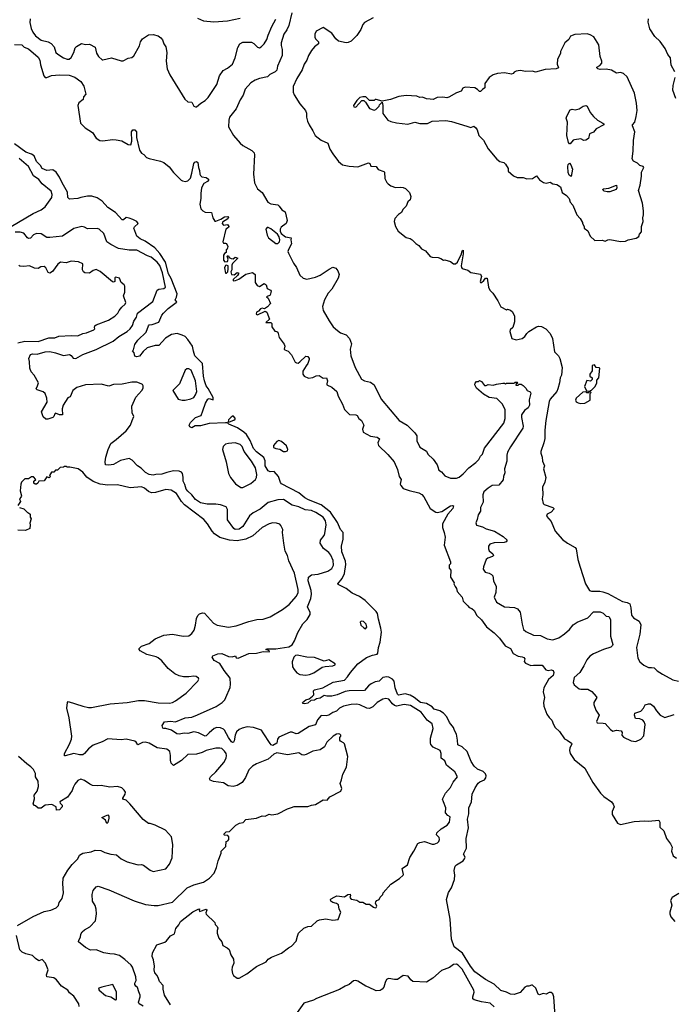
# Model space of a CAD drawing. Extents: x 1966327 to 2147849, y 395140 to 552178.
# Tile 74 of 256: x 1993463 to 2000232, y 451509 to 461705. Entities that reach past the tile are written whole.
import ezdxf

# ---------------------------------------------------------------- set-up
doc = ezdxf.new("R2010")
doc.units = 0

msp = doc.modelspace()

# ---------------------------------------------------------------- linework, layer by layer
at = {"layer": '0CON20XD'}
for points in [[(1996280, 461775), (1996250, 461645), (1996230, 461600), (1996199, 461555), (1996169, 461465), (1996169, 461439), (1996180, 461395), (1996180, 461335), (1996132, 461225), (1996125, 461181), (1996109, 461165), (1996054, 461136), (1996028, 461112), (1995945, 461097), (1995900, 461080), (1995855, 461051), (1995797, 460985), (1995776, 460925), (1995746, 460875), (1995705, 460782), (1995637, 460695), (1995629, 460665), (1995626, 460595), (1995678, 460505), (1995745, 460425), (1995772, 460402), (1995865, 460350), (1995892, 460325), (1995896, 460305), (1995883, 460105), (1995895, 460017), (1995924, 459955), (1995973, 459915), (1996034, 459814), (1996065, 459800), (1996135, 459787), (1996150, 459775), (1996178, 459735), (1996212, 459715), (1996233, 459625), (1996222, 459595), (1996172, 459555), (1996160, 459535), (1996160, 459515), (1996172, 459492), (1996216, 459455), (1996273, 459445), (1996271, 459425), (1996279, 459385), (1996245, 459327), (1996241, 459305), (1996246, 459286), (1996298, 459185), (1996329, 459139), (1996365, 459060), (1996400, 459030), (1996435, 459019), (1996525, 459039), (1996575, 459059), (1996667, 459123), (1996705, 459142), (1996735, 459132), (1996758, 459105), (1996770, 459065), (1996762, 459028), (1996696, 458915), (1996658, 458872), (1996618, 458805), (1996599, 458735), (1996605, 458692), (1996666, 458585), (1996709, 458525), (1996755, 458485), (1996785, 458463), (1996845, 458441), (1996879, 458405), (1996898, 458348), (1996886, 458295), (1996892, 458225), (1996936, 458105), (1997003, 457983), (1997034, 457964), (1997095, 457953), (1997134, 457924), (1997206, 457776), (1997394, 457555), (1997477, 457505), (1997555, 457426), (1997576, 457395), (1997576, 457345), (1997605, 457280), (1997676, 457236), (1997688, 457205), (1997744, 457154), (1997786, 457095), (1997794, 457074), (1997805, 457041), (1997832, 457022), (1997865, 456981), (1997925, 456958), (1997985, 456956), (1998015, 456969), (1998055, 457001), (1998114, 457066), (1998185, 457119), (1998218, 457152), (1998235, 457185), (1998254, 457206), (1998275, 457268), (1998475, 457528), (1998490, 457575), (1998491, 457665), (1998464, 457725), (1998405, 457782), (1998325, 457794), (1998265, 457827), (1998195, 457890), (1998177, 457925), (1998178, 457942), (1998192, 457958), (1998215, 457960), (1998225, 457968), (1998245, 457957), (1998275, 457918), (1998295, 457918), (1998315, 457929), (1998365, 457922), (1998399, 457931)], [(1993572, 461715), (1993566, 461676), (1993583, 461615), (1993600, 461575), (1993625, 461538), (1993685, 461494), (1993757, 461477), (1993790, 461460), (1993818, 461425), (1993838, 461365), (1993857, 461347), (1993915, 461309), (1993955, 461295), (1993975, 461295), (1993996, 461315), (1994024, 461365), (1994038, 461412), (1994052, 461428), (1994102, 461458), (1994145, 461448), (1994185, 461451), (1994245, 461420), (1994259, 461359), (1994280, 461325), (1994315, 461291), (1994325, 461289), (1994415, 461309), (1994515, 461279), (1994535, 461280), (1994585, 461307), (1994625, 461315), (1994645, 461331), (1994704, 461435), (1994713, 461477), (1994735, 461507), (1994795, 461548), (1994845, 461552), (1994895, 461538), (1994925, 461516), (1994943, 461495), (1994957, 461455), (1994977, 461425), (1994988, 461365), (1994980, 461275), (1994989, 461195), (1995018, 461135), (1995172, 460882), (1995205, 460856), (1995245, 460850), (1995265, 460809), (1995282, 460802), (1995295, 460804), (1995339, 460841), (1995385, 460870), (1995415, 460901), (1995504, 461035), (1995532, 461125), (1995571, 461179), (1995615, 461203), (1995665, 461245), (1995695, 461310), (1995722, 461418), (1995743, 461455), (1995775, 461474), (1995862, 461472), (1995887, 461457), (1995925, 461420), (1995946, 461414), (1995965, 461424), (1995995, 461455), (1996021, 461499), (1996036, 461544), (1996075, 461636), (1996115, 461709)], [(1995305, 461720), (1995365, 461694), (1995474, 461684), (1995615, 461695), (1995745, 461721)], [(1997122, 461725), (1997035, 461676), (1997015, 461655), (1996996, 461605), (1996955, 461542), (1996895, 461482), (1996865, 461470), (1996845, 461467), (1996765, 461484), (1996737, 461507), (1996695, 461564), (1996605, 461623), (1996532, 461585), (1996518, 461555), (1996519, 461525), (1996526, 461506), (1996557, 461475), (1996558, 461455), (1996515, 461423), (1996484, 461386), (1996454, 461336), (1996435, 461287), (1996409, 461245)], [(2000249, 461165), (2000210, 461235), (2000201, 461311), (2000175, 461344), (2000146, 461406), (2000095, 461478), (2000040, 461530), (1999989, 461609), (1999972, 461678), (1999976, 461714)], [(1999685, 459407), (1999735, 459413), (1999763, 459427), (1999847, 459443), (1999875, 459460), (1999880, 459485), (1999902, 459508), (1999902, 459565), (1999920, 459615), (1999917, 459655), (1999924, 459685), (1999924, 459725), (1999914, 459805), (1999872, 459935), (1999888, 459992), (1999901, 460085), (1999901, 460125), (1999927, 460175), (1999920, 460185), (1999885, 460196), (1999860, 460220), (1999821, 460241), (1999807, 460265), (1999816, 460345), (1999819, 460455), (1999832, 460545), (1999809, 460605), (1999810, 460615), (1999833, 460645), (1999846, 460704), (1999856, 460765), (1999851, 460841), (1999829, 460945), (1999753, 461113), (1999717, 461147), (1999685, 461158), (1999645, 461152), (1999593, 461183), (1999535, 461194), (1999475, 461190), (1999450, 461195), (1999440, 461205), (1999440, 461215), (1999469, 461231), (1999490, 461255), (1999490, 461275), (1999473, 461325), (1999462, 461445), (1999409, 461529), (1999370, 461550), (1999338, 461558), (1999213, 461553), (1999168, 461535), (1999149, 461501), (1999108, 461465), (1999063, 461377), (1999062, 461355), (1999032, 461295), (1999028, 461245), (1999042, 461208), (1999020, 461195), (1998905, 461188), (1998805, 461163), (1998775, 461173), (1998705, 461169), (1998645, 461180), (1998605, 461173), (1998585, 461162), (1998573, 461147), (1998555, 461141), (1998485, 461154), (1998412, 461148), (1998365, 461134), (1998323, 461105), (1998280, 461045), (1998281, 460999), (1998255, 460982), (1998235, 460960), (1998225, 460960), (1998203, 460983), (1998175, 460998), (1998075, 461007), (1998052, 460995), (1998036, 460964), (1997985, 460947), (1997907, 460903), (1997885, 460897), (1997845, 460903), (1997785, 460898), (1997745, 460880), (1997715, 460883), (1997674, 460884), (1997635, 460903), (1997605, 460901), (1997575, 460914), (1997465, 460919), (1997389, 460911), (1997302, 460878), (1997215, 460860), (1997155, 460880), (1997145, 460880), (1997135, 460870), (1997085, 460870), (1997047, 460907), (1997017, 460907), (1996985, 460900), (1996955, 460870), (1996920, 460815), (1996922, 460802), (1996945, 460800), (1997005, 460870), (1997025, 460870), (1997045, 460850), (1997084, 460784), (1997135, 460768), (1997150, 460775), (1997185, 460810), (1997190, 460825), (1997215, 460850), (1997222, 460815), (1997222, 460732), (1997275, 460666), (1997305, 460650), (1997366, 460636), (1997484, 460624), (1997555, 460643), (1997605, 460629), (1997685, 460631), (1997736, 460654), (1997875, 460660), (1997935, 460651), (1998095, 460602), (1998135, 460588), (1998165, 460602), (1998185, 460584), (1998199, 460565), (1998216, 460506), (1998265, 460458), (1998315, 460368), (1998405, 460262), (1998436, 460236), (1998475, 460227), (1998495, 460210), (1998522, 460165), (1998520, 460135), (1998575, 460088), (1998615, 460072), (1998675, 460072), (1998715, 460058), (1998775, 460062), (1998815, 460088), (1998845, 460048), (1998888, 460018), (1998915, 460012), (1998955, 460022), (1998985, 460007), (1999025, 459997), (1999063, 459973), (1999080, 459915), (1999124, 459884), (1999152, 459855), (1999163, 459815), (1999190, 459785), (1999232, 459685), (1999268, 459645), (1999290, 459605), (1999290, 459595), (1999310, 459565), (1999310, 459545), (1999345, 459520), (1999372, 459465), (1999419, 459419), (1999495, 459422), (1999525, 459412), (1999555, 459427), (1999575, 459428), (1999685, 459407)], [(1993408, 461448), (1993485, 461445), (1993509, 461419), (1993555, 461402), (1993655, 461316), (1993670, 461285), (1993677, 461237), (1993711, 461125), (1993725, 461108), (1993745, 461108), (1993792, 461128), (1993875, 461133), (1993975, 461129), (1994035, 461110), (1994096, 461065), (1994127, 461017), (1994146, 460935), (1994123, 460907), (1994120, 460880), (1994076, 460845), (1994063, 460815), (1994094, 460635), (1994140, 460585), (1994216, 460536), (1994255, 460480), (1994291, 460455), (1994325, 460449), (1994425, 460464), (1994462, 460462), (1994521, 460451), (1994585, 460414), (1994615, 460408), (1994624, 460446), (1994621, 460545), (1994635, 460564), (1994655, 460564), (1994671, 460545), (1994671, 460485), (1994704, 460355), (1994723, 460323), (1994748, 460308), (1994775, 460279), (1994804, 460266), (1994920, 460240), (1994955, 460225), (1995010, 460180), (1995055, 460124), (1995135, 460044), (1995148, 460035), (1995179, 460029), (1995205, 460036), (1995230, 460065), (1995247, 460115), (1995266, 460215), (1995275, 460230), (1995295, 460238), (1995306, 460226), (1995314, 460175), (1995326, 460145), (1995327, 460105), (1995335, 460090), (1995348, 460078), (1995395, 460072), (1995417, 460055), (1995419, 460045), (1995409, 460031), (1995370, 460010), (1995344, 459965), (1995337, 459905), (1995339, 459855), (1995329, 459795), (1995338, 459745), (1995358, 459725), (1995385, 459713), (1995449, 459709), (1995464, 459655), (1995485, 459620), (1995495, 459619), (1995545, 459638), (1995585, 459665), (1995617, 459667), (1995626, 459656), (1995618, 459642), (1995563, 459607), (1995559, 459595), (1995575, 459576), (1995616, 459586), (1995627, 459565), (1995625, 459553), (1995599, 459535), (1995568, 459405), (1995575, 459390), (1995595, 459392), (1995606, 459386), (1995618, 459355), (1995610, 459330), (1995600, 459325), (1995600, 459295), (1995582, 459285), (1995573, 459265), (1995572, 459215), (1995588, 459198), (1995615, 459200), (1995620, 459225), (1995610, 459255), (1995615, 459260), (1995625, 459260), (1995632, 459242), (1995651, 459231), (1995672, 459228), (1995695, 459247), (1995720, 459235), (1995665, 459180), (1995658, 459162), (1995658, 459115), (1995648, 459095), (1995657, 459067), (1995685, 459063), (1995715, 459088), (1995730, 459085), (1995730, 459075), (1995717, 459055), (1995672, 459015), (1995672, 459008), (1995675, 459000), (1995697, 459003), (1995731, 459019), (1995805, 459071), (1995875, 459087), (1995902, 459065), (1995902, 458985), (1995921, 458951), (1995945, 458941), (1995995, 458972), (1996015, 458960), (1996025, 458922), (1996060, 458905), (1996068, 458895), (1996056, 458854), (1996020, 458835), (1996035, 458820), (1996060, 458765), (1996029, 458731), (1995998, 458712), (1995975, 458718), (1995955, 458710), (1995935, 458688), (1995915, 458677), (1995912, 458655), (1995925, 458648), (1996005, 458688), (1996022, 458675), (1996050, 458605), (1996010, 458570), (1996065, 458570), (1996075, 458560), (1996073, 458523), (1996105, 458478), (1996125, 458476), (1996135, 458468), (1996150, 458415), (1996200, 458345), (1996208, 458325), (1996203, 458295), (1996210, 458285), (1996243, 458273), (1996277, 458235), (1996317, 458157), (1996331, 458151), (1996345, 458150), (1996365, 458163), (1996425, 458220), (1996445, 458218), (1996462, 458195), (1996462, 458185), (1996446, 458145), (1996429, 458121)], [(1996409, 461245), (1996387, 461185), (1996333, 461095), (1996296, 461014), (1996294, 460954), (1996305, 460928), (1996364, 460835), (1996424, 460764), (1996434, 460736), (1996434, 460695), (1996444, 460654), (1996460, 460615), (1996500, 460555), (1996523, 460505), (1996585, 460458), (1996655, 460428), (1996673, 460365), (1996706, 460316), (1996765, 460238), (1996805, 460202), (1996875, 460188), (1996965, 460183), (1997075, 460222), (1997088, 460215), (1997099, 460189), (1997155, 460186), (1997176, 460155), (1997233, 460133), (1997239, 460125), (1997245, 460061), (1997265, 460018), (1997280, 460005), (1997306, 459986), (1997355, 459968), (1997405, 459971), (1997435, 459967), (1997457, 459957), (1997499, 459915), (1997514, 459875), (1997505, 459840), (1997481, 459819), (1997464, 459775), (1997432, 459738), (1997415, 459708), (1997385, 459688), (1997348, 459645), (1997342, 459615), (1997353, 459565), (1997382, 459515), (1997465, 459451), (1997508, 459438), (1997528, 459425), (1997566, 459386), (1997595, 459368), (1997624, 459334), (1997665, 459310), (1997714, 459254), (1997735, 459246), (1997795, 459243), (1997825, 459232), (1997850, 459215), (1997865, 459217), (1997925, 459200), (1997955, 459178), (1997975, 459177), (1997996, 459195), (1998038, 459282), (1998045, 459310), (1998055, 459320), (1998055, 459280), (1998036, 459156), (1998039, 459139), (1998045, 459130), (1998105, 459111), (1998135, 459086), (1998235, 459070), (1998244, 459045), (1998232, 458995), (1998235, 458984), (1998245, 458984), (1998270, 459005), (1998285, 459030), (1998305, 459030), (1998318, 458935), (1998332, 458905), (1998363, 458873), (1998414, 458794), (1998445, 458730), (1998505, 458700), (1998515, 458708), (1998545, 458698), (1998565, 458680), (1998587, 458635), (1998587, 458577), (1998571, 458519), (1998542, 458495), (1998537, 458475), (1998560, 458405), (1998605, 458389), (1998665, 458404), (1998695, 458425), (1998714, 458455), (1998737, 458475), (1998815, 458525), (1998835, 458531), (1998865, 458527), (1998912, 458505), (1998957, 458455), (1998979, 458405), (1999001, 458265), (1999043, 458223), (1999058, 458198), (1999082, 458105), (1999072, 458025), (1999060, 457995), (1999054, 457946), (1999035, 457882), (1999024, 457855), (1998956, 457775), (1998945, 457753), (1998912, 457555), (1998902, 457455), (1998902, 457368), (1998892, 457325), (1998858, 457235), (1998859, 457215), (1998874, 457175), (1998878, 457135), (1998896, 457085), (1998887, 457055), (1998910, 456965), (1998901, 456915), (1998877, 456863), (1998879, 456785), (1998872, 456745), (1998884, 456695), (1998895, 456686), (1998983, 456655), (1998996, 456645), (1998996, 456635), (1998965, 456607), (1998925, 456586), (1998920, 456565), (1998965, 456508), (1999007, 456407), (1999084, 456324), (1999135, 456286), (1999215, 456240), (1999227, 456225), (1999243, 456115), (1999266, 456035), (1999321, 455865), (1999364, 455794), (1999386, 455786), (1999472, 455788), (1999502, 455782), (1999554, 455764), (1999705, 455682), (1999755, 455670), (1999780, 455655), (1999791, 455615), (1999798, 455538), (1999821, 455511), (1999878, 455478), (1999897, 455437), (1999885, 455342), (1999849, 455205), (1999864, 455095), (1999886, 455055), (1999925, 455020), (1999975, 454996), (2000007, 454997), (2000032, 454995), (2000064, 454964), (2000118, 454928), (2000225, 454870), (2000284, 454856)], [(2000259, 460889), (2000227, 460975), (2000231, 461025), (2000252, 461105)], [(1999165, 460418), (1999155, 460420), (1999145, 460432), (1999129, 460505), (1999137, 460645), (1999122, 460685), (1999128, 460705), (1999165, 460770), (1999185, 460778), (1999215, 460772), (1999255, 460783), (1999299, 460811), (1999325, 460818), (1999338, 460808), (1999371, 460745), (1999404, 460704), (1999446, 460666), (1999502, 460635), (1999512, 460625), (1999512, 460615), (1999434, 460576), (1999405, 460542), (1999365, 460522), (1999352, 460475), (1999325, 460458), (1999304, 460454), (1999275, 460470), (1999208, 460462), (1999194, 460456), (1999165, 460418)], [(1999009, 451385), (1998996, 451586), (1998985, 451618), (1998965, 451630), (1998945, 451630), (1998915, 451614), (1998885, 451620), (1998845, 451606), (1998833, 451613), (1998809, 451675), (1998775, 451707), (1998762, 451708), (1998735, 451696), (1998713, 451697), (1998695, 451688), (1998645, 451630), (1998582, 451612), (1998545, 451614), (1998505, 451636), (1998445, 451652), (1998375, 451717), (1998285, 451766), (1998175, 451845), (1998130, 451905), (1998050, 452040), (1997962, 452105), (1997935, 452185), (1997921, 452391), (1997884, 452596), (1997903, 452667), (1997936, 452715), (1997965, 452802), (1997969, 452845), (1997963, 452895), (1997972, 452938), (1997986, 452954), (1998054, 452996), (1998070, 453015), (1998076, 453034), (1998058, 453065), (1998090, 453125), (1998087, 453225), (1998111, 453335), (1998100, 453425), (1998115, 453480), (1998114, 453544), (1998142, 453605), (1998149, 453685), (1998180, 453750), (1998212, 453798), (1998227, 453813), (1998276, 453835), (1998291, 453855), (1998295, 453875), (1998287, 453895), (1998261, 453921), (1998203, 453945), (1998169, 453975), (1998138, 454025), (1998098, 454128), (1998045, 454176), (1998000, 454195), (1997995, 454245), (1997986, 454306), (1997964, 454345), (1997956, 454375), (1997915, 454429), (1997886, 454486), (1997852, 454525), (1997815, 454549), (1997755, 454567), (1997735, 454588), (1997675, 454625), (1997615, 454635), (1997547, 454687), (1997505, 454711), (1997455, 454725), (1997385, 454709), (1997375, 454721), (1997351, 454785), (1997342, 454855), (1997323, 454875), (1997285, 454897), (1997265, 454899), (1997225, 454892), (1997185, 454857), (1997145, 454847), (1997103, 454827), (1997074, 454806), (1997035, 454760), (1996875, 454757), (1996832, 454748), (1996752, 454715), (1996695, 454700), (1996645, 454699), (1996615, 454707), (1996575, 454678), (1996538, 454672), (1996515, 454657), (1996476, 454654), (1996445, 454626), (1996415, 454620), (1996400, 454625), (1996392, 454635), (1996425, 454661), (1996459, 454671), (1996495, 454699), (1996508, 454715), (1996506, 454755), (1996516, 454764), (1996603, 454787), (1996708, 454845), (1996825, 454867), (1996859, 454901), (1996889, 454945), (1996965, 455035), (1997055, 455099), (1997116, 455124), (1997164, 455136), (1997171, 455145), (1997177, 455205), (1997195, 455258), (1997208, 455362), (1997203, 455405), (1997178, 455498), (1997167, 455555), (1997155, 455578), (1997041, 455691), (1996981, 455731), (1996905, 455766), (1996845, 455816), (1996760, 455855), (1996759, 455865), (1996803, 455917), (1996828, 455972), (1996839, 456065), (1996837, 456097), (1996799, 456195), (1996797, 456255), (1996814, 456326), (1996811, 456395), (1996785, 456425), (1996755, 456499), (1996683, 456605), (1996585, 456682), (1996455, 456732), (1996416, 456754), (1996352, 456805), (1996175, 456899), (1996165, 456912), (1996144, 456974), (1996098, 457025), (1996055, 457023), (1996037, 457035), (1996004, 457085), (1996006, 457136), (1995992, 457172), (1995915, 457229), (1995885, 457264), (1995848, 457348), (1995811, 457411), (1995785, 457435), (1995719, 457479), (1995630, 457515), (1995615, 457530), (1995595, 457532), (1995425, 457524), (1995335, 457501), (1995281, 457499), (1995245, 457480), (1995225, 457490), (1995218, 457505), (1995233, 457535), (1995283, 457585), (1995342, 457608), (1995359, 457655), (1995388, 457735), (1995411, 457775), (1995425, 457782), (1995465, 457770), (1995467, 457793), (1995416, 457885), (1995395, 457912), (1995378, 457965), (1995367, 458015), (1995356, 458145), (1995278, 458225), (1995261, 458271), (1995252, 458325), (1995205, 458395), (1995175, 458426), (1995145, 458440), (1995095, 458455), (1995035, 458446), (1994973, 458407), (1994905, 458331), (1994865, 458330), (1994784, 458306), (1994740, 458270), (1994705, 458221), (1994675, 458213), (1994655, 458220), (1994648, 458255), (1994630, 458275), (1994642, 458288), (1994655, 458340), (1994686, 458385), (1994771, 458469), (1994795, 458536), (1994805, 458544), (1994835, 458548), (1994905, 458574), (1994936, 458645), (1994951, 458665), (1994999, 458715), (1995082, 458775), (1995090, 458785), (1995073, 458805), (1995088, 458832), (1995092, 458865), (1995030, 459025), (1995003, 459075), (1994972, 459195), (1994913, 459283), (1994862, 459342), (1994761, 459411), (1994710, 459435), (1994677, 459465), (1994643, 459545), (1994650, 459560), (1994689, 459595), (1994676, 459615), (1994636, 459635), (1994595, 459651), (1994564, 459656), (1994537, 459633), (1994525, 459634), (1994455, 459708), (1994375, 459759), (1994316, 459826), (1994265, 459861), (1994208, 459878), (1994165, 459879), (1994095, 459865), (1994065, 459852), (1993978, 459845), (1993962, 459865), (1993959, 459919), (1993901, 460015), (1993875, 460075), (1993840, 460125), (1993805, 460149), (1993745, 460145), (1993695, 460163), (1993679, 460195), (1993638, 460235), (1993613, 460295), (1993585, 460313), (1993525, 460335), (1993408, 460418)], [(1993375, 459562), (1993601, 459699), (1993685, 459737), (1993725, 459767), (1993794, 459865), (1993800, 459895), (1993788, 459928), (1993696, 460006), (1993661, 460051), (1993607, 460087), (1993553, 460185), (1993458, 460268)], [(1999175, 460080), (1999154, 460094), (1999142, 460122), (1999139, 460185), (1999144, 460206), (1999155, 460218), (1999171, 460201), (1999188, 460158), (1999175, 460080)], [(1999545, 459923), (1999515, 459931), (1999500, 459945), (1999507, 459953), (1999565, 459962), (1999645, 459990), (1999647, 459965), (1999640, 459945), (1999575, 459924), (1999545, 459923)], [(1994624, 457704), (1994664, 457796), (1994728, 457865), (1994742, 457888), (1994742, 457915), (1994736, 457926), (1994720, 457935), (1994675, 457950), (1994625, 457952), (1994525, 457930), (1994435, 457928), (1994385, 457911), (1994305, 457930), (1994145, 457924), (1994054, 457896), (1994012, 457865), (1993985, 457798), (1993962, 457788), (1993913, 457715), (1993902, 457675), (1993905, 457615), (1993875, 457614), (1993835, 457632), (1993826, 457624), (1993816, 457595), (1993805, 457587), (1993755, 457569), (1993735, 457569), (1993704, 457594), (1993687, 457645), (1993746, 457744), (1993744, 457785), (1993725, 457833), (1993705, 457853), (1993643, 457873), (1993633, 457883), (1993648, 457912), (1993656, 457946), (1993612, 458025), (1993580, 458060), (1993566, 458095), (1993564, 458165), (1993556, 458195), (1993575, 458237), (1993595, 458244), (1993645, 458242), (1993725, 458265), (1993775, 458268), (1993835, 458256), (1993915, 458227), (1993977, 458237), (1993995, 458228), (1994015, 458199), (1994045, 458198), (1994115, 458238), (1994255, 458290), (1994430, 458375), (1994488, 458425), (1994576, 458475), (1994607, 458505), (1994631, 458539), (1994646, 458584), (1994672, 458625), (1994684, 458665), (1994842, 458788), (1994886, 458904), (1994905, 458916), (1994955, 458920), (1994973, 458935), (1994943, 459085), (1994915, 459161), (1994887, 459195), (1994824, 459245), (1994785, 459259), (1994677, 459317), (1994595, 459318), (1994485, 459335), (1994405, 459378), (1994366, 459406), (1994335, 459490), (1994284, 459535), (1994265, 459542), (1994165, 459539), (1994135, 459558), (1994105, 459564), (1994025, 459543), (1993905, 459462), (1993775, 459449), (1993745, 459450), (1993685, 459486), (1993635, 459490), (1993605, 459476), (1993575, 459444), (1993555, 459439), (1993544, 459445), (1993505, 459493), (1993466, 459506), (1993415, 459505)], [(1996115, 459387), (1996135, 459389), (1996154, 459405), (1996157, 459425), (1996150, 459455), (1996134, 459484), (1996065, 459539), (1996035, 459553), (1996025, 459552), (1996013, 459535), (1996026, 459475), (1996041, 459445), (1996115, 459387)], [(1993445, 458358), (1993515, 458375), (1993655, 458372), (1993765, 458409), (1993825, 458411), (1993867, 458427), (1993995, 458434), (1994065, 458431), (1994115, 458457), (1994156, 458464), (1994232, 458495), (1994242, 458505), (1994237, 458517), (1994241, 458535), (1994256, 458545), (1994384, 458595), (1994448, 458635), (1994478, 458665), (1994492, 458695), (1994521, 458729), (1994555, 458758), (1994561, 458775), (1994538, 458845), (1994550, 458885), (1994550, 458945), (1994545, 458958), (1994513, 458983), (1994495, 459028), (1994455, 459040), (1994448, 459032), (1994447, 458993), (1994435, 458988), (1994425, 458991), (1994296, 459096), (1994255, 459119), (1994225, 459109), (1994185, 459079), (1994138, 459085), (1994124, 459095), (1994114, 459115), (1994118, 459178), (1994073, 459197), (1993995, 459203), (1993945, 459189), (1993885, 459194), (1993859, 459175), (1993801, 459099), (1993775, 459080), (1993758, 459088), (1993734, 459134), (1993715, 459150), (1993683, 459147), (1993655, 459130), (1993615, 459133), (1993565, 459157), (1993505, 459148), (1993463, 459153), (1993455, 459160)], [(1995605, 459080), (1995617, 459093), (1995622, 459125), (1995620, 459155), (1995605, 459162), (1995595, 459160), (1995582, 459135), (1995595, 459080), (1995605, 459080)], [(1996429, 458121), (1996394, 458065), (1996396, 458035), (1996407, 458015), (1996455, 457994), (1996500, 458000), (1996533, 458017), (1996565, 458020), (1996605, 457993), (1996640, 457995), (1996652, 457965), (1996642, 457935), (1996644, 457925), (1996695, 457900), (1996746, 457855), (1996761, 457805), (1996807, 457725), (1996825, 457670), (1996878, 457618), (1996945, 457613), (1996957, 457605), (1996974, 457574), (1997004, 457554), (1997026, 457505), (1997014, 457464), (1997018, 457435), (1997095, 457394), (1997163, 457383), (1997189, 457365), (1997172, 457325), (1997180, 457295), (1997275, 457203), (1997340, 457125), (1997376, 457046), (1997393, 456975), (1997413, 456945), (1997408, 456912), (1997404, 456895), (1997410, 456880), (1997435, 456851), (1997495, 456829), (1997595, 456804), (1997628, 456788), (1997649, 456765), (1997713, 456645), (1997772, 456605), (1997785, 456602), (1997834, 456614), (1997925, 456670), (1997945, 456676), (1997955, 456670), (1997947, 456645), (1997896, 456585), (1997840, 456485), (1997841, 456445), (1997860, 456395), (1997870, 456345), (1997858, 456265), (1997925, 456090), (1997925, 456070), (1997912, 456055), (1997912, 456025), (1997927, 456005), (1997924, 455934), (1997962, 455875), (1997960, 455865), (1997971, 455835), (1997986, 455816), (1997992, 455785), (1998046, 455726), (1998055, 455683), (1998103, 455635), (1998117, 455617), (1998145, 455607), (1998168, 455588), (1998198, 455535), (1998245, 455492), (1998297, 455417), (1998377, 455355), (1998431, 455301), (1998491, 455221), (1998544, 455195), (1998572, 455142), (1998625, 455114), (1998665, 455109), (1998685, 455100), (1998693, 455085), (1998688, 455058), (1998702, 455042), (1998755, 455018), (1998785, 455022), (1998875, 455020), (1998913, 454973), (1998935, 454967), (1998965, 454973), (1998987, 454965), (1998994, 454945), (1998986, 454915), (1998939, 454871), (1998892, 454785), (1998883, 454745), (1998896, 454685), (1998887, 454635), (1998889, 454595), (1998921, 454515), (1998945, 454478), (1998975, 454451), (1998991, 454405), (1999009, 454375), (1999054, 454334), (1999105, 454259), (1999134, 454245), (1999178, 454215), (1999180, 454205), (1999159, 454161), (1999156, 454136), (1999165, 454105), (1999206, 454045), (1999316, 453955), (1999399, 453805), (1999477, 453697), (1999512, 453662), (1999590, 453605), (1999610, 453580), (1999620, 453555), (1999598, 453505), (1999599, 453475), (1999655, 453384), (1999685, 453372), (1999825, 453401), (1999935, 453410), (1999975, 453405), (2000080, 453415), (2000092, 453395), (2000093, 453345), (2000133, 453305), (2000161, 453225), (2000202, 453172), (2000221, 453135), (2000214, 453095), (2000229, 453045), (2000265, 453021)], [(1999275, 457731), (1999315, 457734), (1999370, 457765), (1999370, 457835), (1999380, 457845), (1999370, 457855), (1999370, 457865), (1999385, 457870), (1999424, 457906), (1999438, 457945), (1999438, 457972), (1999462, 457998), (1999470, 458095), (1999465, 458100), (1999432, 458102), (1999415, 458130), (1999390, 458125), (1999392, 458068), (1999367, 458033), (1999368, 458015), (1999390, 457995), (1999392, 457978), (1999375, 457962), (1999335, 457970), (1999311, 457905), (1999332, 457862), (1999358, 457858), (1999358, 457842), (1999335, 457840), (1999325, 457850), (1999295, 457847), (1999227, 457785), (1999217, 457765), (1999225, 457748), (1999245, 457739), (1999275, 457731)], [(1995144, 457764), (1995175, 457764), (1995235, 457778), (1995265, 457794), (1995285, 457819), (1995296, 457855), (1995285, 457965), (1995237, 458077), (1995215, 458091), (1995192, 458088), (1995177, 458075), (1995117, 457935), (1995048, 457865), (1995105, 457777), (1995144, 457764)], [(1998399, 457931), (1998465, 457942), (1998485, 457940), (1998495, 457930), (1998505, 457940), (1998585, 457940), (1998595, 457950), (1998615, 457950), (1998620, 457945), (1998602, 457928), (1998602, 457922), (1998625, 457920), (1998635, 457930), (1998655, 457930), (1998677, 457917), (1998705, 457890), (1998717, 457867), (1998750, 457850), (1998756, 457836), (1998740, 457770), (1998741, 457715), (1998730, 457685), (1998691, 457659), (1998660, 457615), (1998658, 457585), (1998678, 457495), (1998674, 457475), (1998545, 457281), (1998515, 457226), (1998507, 457195), (1998506, 457135), (1998485, 457055), (1998487, 457013), (1998473, 456975), (1998470, 456940), (1998424, 456886), (1998355, 456880), (1998314, 456855), (1998270, 456815), (1998259, 456785), (1998261, 456709), (1998236, 456655), (1998234, 456615), (1998212, 456578), (1998200, 456530), (1998185, 456495), (1998195, 456472), (1998254, 456454), (1998294, 456434), (1998380, 456410), (1998469, 456355), (1998511, 456315), (1998502, 456298), (1998480, 456290), (1998375, 456287), (1998332, 456275), (1998318, 456255), (1998316, 456225), (1998325, 456204), (1998361, 456175), (1998369, 456155), (1998360, 456145), (1998311, 456129), (1998295, 456115), (1998265, 456040), (1998264, 456015), (1998284, 455985), (1998325, 455975), (1998350, 455960), (1998362, 455945), (1998368, 455895), (1998396, 455834), (1998394, 455775), (1998376, 455725), (1998402, 455675), (1998485, 455626), (1998587, 455617), (1998617, 455605), (1998645, 455570), (1998666, 455445), (1998680, 455390), (1998705, 455368), (1998785, 455333), (1998857, 455327), (1998925, 455294), (1998985, 455282), (1999045, 455304), (1999104, 455345), (1999155, 455389), (1999195, 455437), (1999235, 455468), (1999348, 455512), (1999405, 455574), (1999473, 455573), (1999505, 455559), (1999535, 455530), (1999565, 455526), (1999582, 455495), (1999580, 455320), (1999606, 455236), (1999603, 455225), (1999583, 455207), (1999507, 455183), (1999405, 455138), (1999368, 455115), (1999337, 455075), (1999306, 455015), (1999262, 454945), (1999204, 454895), (1999193, 454843), (1999205, 454819), (1999255, 454777), (1999275, 454771), (1999345, 454773), (1999388, 454748), (1999432, 454695), (1999438, 454685), (1999408, 454635), (1999407, 454615), (1999429, 454555), (1999464, 454505), (1999437, 454437), (1999442, 454425), (1999505, 454422), (1999526, 454416), (1999582, 454355), (1999605, 454339), (1999645, 454348), (1999691, 454341), (1999701, 454325), (1999700, 454295), (1999716, 454276), (1999795, 454238), (1999845, 454231), (1999895, 454256), (1999925, 454290), (1999940, 454405), (1999931, 454435), (1999915, 454451), (1999885, 454464), (1999840, 454470), (1999830, 454505), (1999832, 454525), (1999895, 454544), (1999923, 454575), (1999939, 454611), (1999975, 454621), (1999995, 454619), (2000028, 454598), (2000058, 454548), (2000095, 454502), (2000145, 454480), (2000241, 454509)], [(1995026, 451505), (1994963, 451605), (1994948, 451665), (1994949, 451705), (1994910, 451745), (1994901, 451775), (1994886, 451806), (1994861, 451835), (1994854, 451865), (1994858, 451905), (1994848, 451968), (1994834, 452005), (1994839, 452041), (1994882, 452125), (1994965, 452153), (1994983, 452165), (1995025, 452217), (1995065, 452240), (1995078, 452295), (1995109, 452331), (1995129, 452365), (1995255, 452466), (1995317, 452497), (1995328, 452495), (1995322, 452488), (1995325, 452470), (1995395, 452493), (1995401, 452485), (1995391, 452455), (1995395, 452442), (1995482, 452355), (1995488, 452335), (1995508, 452315), (1995516, 452296), (1995508, 452272), (1995509, 452245), (1995526, 452195), (1995556, 452156), (1995565, 452119), (1995610, 452095), (1995632, 452075), (1995650, 452020), (1995677, 451977), (1995679, 451935), (1995663, 451895), (1995661, 451865), (1995666, 451827), (1995677, 451807), (1995715, 451779), (1995735, 451779), (1995815, 451825), (1995915, 451902), (1996015, 451949), (1996037, 451975), (1996071, 451999), (1996175, 452039), (1996245, 452095), (1996278, 452112), (1996327, 452163), (1996338, 452215), (1996351, 452245), (1996405, 452298), (1996445, 452316), (1996485, 452317), (1996545, 452374), (1996568, 452385), (1996633, 452393), (1996705, 452379), (1996762, 452388), (1996788, 452465), (1996770, 452495), (1996765, 452538), (1996745, 452554), (1996704, 452564), (1996686, 452576), (1996682, 452595), (1996687, 452603), (1996718, 452618), (1996746, 452634), (1996825, 452623), (1996862, 452645), (1996885, 452649), (1996890, 452635), (1996882, 452615), (1996895, 452598), (1996955, 452587), (1996985, 452567), (1997015, 452566), (1997052, 452545), (1997087, 452547), (1997125, 452515), (1997145, 452509), (1997155, 452513), (1997161, 452525), (1997149, 452555), (1997150, 452570), (1997162, 452585), (1997187, 452595), (1997195, 452618), (1997222, 452645), (1997228, 452665), (1997306, 452754), (1997395, 452813), (1997434, 452846), (1997437, 452855), (1997423, 452915), (1997479, 452955), (1997502, 453028), (1997546, 453095), (1997585, 453174), (1997605, 453184), (1997655, 453194), (1997735, 453166), (1997755, 453166), (1997789, 453181), (1997804, 453196), (1997810, 453215), (1997806, 453235), (1997778, 453265), (1997781, 453285), (1997826, 453325), (1997891, 453365), (1997915, 453395), (1997922, 453452), (1997896, 453466), (1997872, 453492), (1997877, 453545), (1997850, 453605), (1997843, 453635), (1997874, 453695), (1997925, 453754), (1997951, 453809), (1997997, 453865), (1997969, 453915), (1997882, 453985), (1997865, 454032), (1997829, 454059), (1997829, 454105), (1997816, 454136), (1997745, 454171), (1997721, 454201), (1997716, 454216), (1997717, 454265), (1997744, 454365), (1997736, 454415), (1997683, 454453), (1997620, 454535), (1997509, 454605), (1997445, 454615), (1997365, 454598), (1997344, 454604), (1997322, 454622), (1997285, 454668), (1997255, 454676), (1997225, 454668), (1997166, 454635), (1997120, 454590), (1997085, 454573), (1997056, 454576), (1996985, 454612), (1996955, 454617), (1996895, 454615), (1996815, 454595), (1996775, 454577), (1996744, 454546), (1996705, 454532), (1996665, 454505), (1996635, 454496), (1996585, 454500), (1996548, 454455), (1996525, 454404), (1996461, 454385), (1996345, 454313), (1996325, 454310), (1996285, 454328), (1996265, 454328), (1996145, 454275), (1996132, 454255), (1996124, 454215), (1996085, 454188), (1996067, 454195), (1996055, 454210), (1995985, 454322), (1995967, 454347), (1995885, 454376), (1995817, 454383), (1995765, 454370), (1995735, 454354), (1995709, 454331), (1995695, 454295), (1995684, 454236), (1995676, 454224), (1995665, 454221), (1995655, 454226), (1995625, 454273), (1995585, 454348), (1995575, 454358), (1995541, 454371), (1995505, 454374), (1995475, 454364), (1995425, 454322), (1995395, 454288), (1995385, 454287), (1995315, 454322), (1995265, 454329), (1995204, 454315), (1995165, 454317), (1995115, 454306), (1995089, 454309), (1995035, 454347), (1994975, 454364), (1994954, 454364), (1994945, 454370), (1994938, 454395), (1994963, 454435), (1995025, 454441), (1995075, 454433), (1995175, 454474), (1995245, 454484), (1995305, 454506), (1995498, 454592), (1995559, 454635), (1995587, 454663), (1995599, 454685), (1995641, 454789), (1995647, 454825), (1995643, 454885), (1995580, 454965), (1995537, 455037), (1995475, 455068), (1995457, 455105), (1995464, 455116), (1995515, 455137), (1995555, 455142), (1995625, 455111), (1995664, 455106), (1995697, 455117), (1995706, 455096), (1995725, 455092), (1995837, 455143), (1995915, 455144), (1995985, 455162), (1996045, 455160), (1996048, 455168), (1996012, 455182), (1996025, 455190), (1996115, 455189), (1996250, 455210), (1996285, 455233), (1996307, 455273), (1996342, 455358), (1996395, 455450), (1996440, 455495), (1996471, 455545), (1996472, 455565), (1996444, 455625), (1996477, 455713), (1996485, 455755), (1996481, 455795), (1996449, 455895), (1996455, 455932), (1996485, 455958), (1996555, 455965), (1996655, 455995), (1996695, 456021), (1996714, 456055), (1996710, 456105), (1996685, 456159), (1996665, 456187), (1996609, 456229), (1996576, 456285), (1996579, 456315), (1996615, 456364), (1996622, 456385), (1996637, 456475), (1996631, 456515), (1996607, 456555), (1996531, 456601), (1996485, 456622), (1996420, 456630), (1996355, 456661), (1996285, 456679), (1996195, 456738), (1996135, 456733), (1996036, 456704), (1995953, 456637), (1995881, 456599), (1995843, 456567), (1995775, 456457), (1995735, 456431), (1995695, 456426), (1995681, 456435), (1995616, 456525), (1995614, 456634), (1995602, 456662), (1995542, 456682), (1995495, 456688), (1995405, 456687), (1995335, 456702), (1995285, 456736), (1995246, 456786), (1995203, 456823), (1995187, 456845), (1995172, 456892), (1995154, 456925), (1995157, 456967), (1995148, 457005), (1995138, 457018), (1995115, 457030), (1995055, 457032), (1994985, 457017), (1994935, 456998), (1994873, 456997), (1994845, 456989), (1994804, 456996), (1994764, 457015), (1994720, 457060), (1994681, 457085), (1994626, 457145), (1994595, 457160), (1994505, 457139), (1994435, 457099), (1994385, 457091), (1994352, 457095), (1994348, 457125), (1994354, 457174), (1994379, 457255), (1994405, 457315), (1994463, 457357), (1994565, 457449), (1994611, 457505), (1994626, 457555), (1994646, 457595), (1994626, 457635), (1994624, 457704)], [(1995622, 457542), (1995635, 457542), (1995682, 457558), (1995695, 457570), (1995695, 457580), (1995675, 457602), (1995651, 457589), (1995625, 457560), (1995622, 457542)], [(1995775, 456861), (1995855, 456903), (1995905, 456945), (1995915, 456965), (1995918, 456995), (1995903, 457063), (1995863, 457133), (1995788, 457235), (1995765, 457285), (1995745, 457305), (1995695, 457322), (1995625, 457317), (1995595, 457308), (1995570, 457285), (1995564, 457255), (1995601, 457125), (1995626, 457005), (1995646, 456966), (1995699, 456899), (1995752, 456862), (1995775, 456861)], [(1996215, 457232), (1996235, 457242), (1996240, 457255), (1996225, 457292), (1996175, 457336), (1996145, 457346), (1996125, 457337), (1996092, 457295), (1996090, 457275), (1996114, 457264), (1996155, 457258), (1996195, 457232), (1996215, 457232)], [(1993975, 454475), (1993952, 454575), (1993956, 454634), (1993965, 454646), (1994115, 454595), (1994175, 454582), (1994205, 454583), (1994401, 454619), (1994575, 454635), (1994694, 454656), (1994755, 454655), (1994895, 454630), (1995015, 454627), (1995045, 454634), (1995075, 454650), (1995185, 454732), (1995307, 454855), (1995318, 454875), (1995315, 454888), (1995290, 454905), (1995265, 454906), (1995215, 454899), (1995159, 454899), (1995115, 454909), (1995070, 454930), (1995001, 454985), (1994933, 455065), (1994897, 455097), (1994875, 455109), (1994780, 455130), (1994711, 455171), (1994700, 455185), (1994700, 455195), (1994725, 455217), (1994805, 455246), (1994867, 455293), (1994955, 455331), (1995045, 455341), (1995155, 455322), (1995215, 455326), (1995245, 455349), (1995268, 455385), (1995284, 455436), (1995294, 455506), (1995309, 455535), (1995325, 455553), (1995355, 455564), (1995375, 455560), (1995469, 455455), (1995508, 455435), (1995625, 455414), (1995705, 455428), (1995835, 455474), (1995917, 455493), (1995985, 455499), (1996055, 455523), (1996185, 455598), (1996255, 455648), (1996329, 455735), (1996346, 455775), (1996346, 455805), (1996310, 455975), (1996251, 456101), (1996236, 456155), (1996213, 456203), (1996198, 456285), (1996186, 456395), (1996189, 456425), (1996168, 456468), (1996155, 456482), (1996123, 456493), (1996085, 456496), (1996045, 456486), (1995974, 456446), (1995878, 456362), (1995804, 456326), (1995715, 456309), (1995635, 456315), (1995535, 456344), (1995481, 456381), (1995457, 456407), (1995407, 456485), (1995370, 456530), (1995171, 456681), (1995138, 456715), (1995085, 456799), (1995032, 456832), (1994975, 456839), (1994870, 456810), (1994827, 456807), (1994795, 456818), (1994755, 456853), (1994725, 456867), (1994605, 456857), (1994475, 456887), (1994375, 456884), (1994295, 456894), (1994222, 456922), (1994159, 456969), (1994118, 457018), (1994068, 457055), (1993982, 457072), (1993955, 457070), (1993945, 457080), (1993925, 457080), (1993915, 457070), (1993883, 457067), (1993855, 457040), (1993835, 457040), (1993815, 457020), (1993792, 457018), (1993770, 456985), (1993780, 456975), (1993768, 456962), (1993745, 456970), (1993715, 456930), (1993662, 456928), (1993650, 456905), (1993635, 456894), (1993624, 456894), (1993610, 456905), (1993608, 456925), (1993630, 456945), (1993605, 456970), (1993585, 456970), (1993555, 456950), (1993515, 456950), (1993480, 456915), (1993473, 456897), (1993468, 456825), (1993480, 456775), (1993477, 456763), (1993460, 456745), (1993470, 456715), (1993442, 456675)], [(1993460, 456655), (1993505, 456640), (1993542, 456602), (1993555, 456600), (1993570, 456585), (1993570, 456555), (1993582, 456535), (1993568, 456492), (1993572, 456475), (1993568, 456435), (1993523, 456417), (1993445, 456420)], [(1997045, 455399), (1997058, 455415), (1997050, 455445), (1997022, 455472), (1997005, 455476), (1996995, 455472), (1996990, 455465), (1996994, 455435), (1997025, 455407), (1997045, 455399)], [(1996425, 454917), (1996465, 454923), (1996508, 454942), (1996595, 454999), (1996625, 455008), (1996706, 455014), (1996728, 455025), (1996730, 455035), (1996665, 455077), (1996615, 455061), (1996515, 455101), (1996435, 455105), (1996335, 455124), (1996320, 455120), (1996302, 455105), (1996283, 455055), (1996289, 455005), (1996305, 454977), (1996333, 454943), (1996365, 454924), (1996425, 454917)], [(1994740, 451490), (1994700, 451515), (1994692, 451532), (1994711, 451585), (1994710, 451605), (1994695, 451637), (1994683, 451683), (1994665, 451696), (1994655, 451713), (1994655, 451729), (1994669, 451755), (1994667, 451793), (1994631, 451895), (1994616, 451916), (1994553, 451973), (1994495, 452014), (1994445, 452030), (1994395, 452031), (1994335, 452041), (1994255, 452072), (1994195, 452071), (1994145, 452096), (1994073, 452155), (1994076, 452175), (1994092, 452205), (1994095, 452235), (1994110, 452260), (1994135, 452282), (1994189, 452311), (1994247, 452375), (1994257, 452445), (1994254, 452495), (1994245, 452532), (1994218, 452578), (1994212, 452645), (1994223, 452687), (1994254, 452726), (1994275, 452731), (1994385, 452696), (1994649, 452579), (1994765, 452541), (1994855, 452532), (1994895, 452532), (1995045, 452568), (1995196, 452715), (1995265, 452748), (1995365, 452774), (1995429, 452815), (1995475, 452868), (1995501, 452925), (1995517, 452995), (1995550, 453075), (1995550, 453095), (1995598, 453142), (1995600, 453195), (1995618, 453202), (1995630, 453215), (1995630, 453245), (1995618, 453258), (1995585, 453260), (1995580, 453265), (1995580, 453275), (1995600, 453295), (1995635, 453300), (1995700, 453365), (1995740, 453385), (1995777, 453393), (1995805, 453422), (1995915, 453438), (1995975, 453460), (1996005, 453458), (1996045, 453478), (1996075, 453472), (1996135, 453480), (1996235, 453533), (1996278, 453548), (1996305, 453557), (1996445, 453558), (1996485, 453572), (1996525, 453578), (1996605, 453628), (1996647, 453623), (1996675, 453658), (1996790, 453715), (1996800, 453745), (1996780, 453795), (1996797, 453833), (1996808, 453892), (1996847, 453965), (1996861, 454075), (1996826, 454205), (1996815, 454218), (1996785, 454233), (1996779, 454245), (1996778, 454272), (1996788, 454285), (1996787, 454297), (1996778, 454308), (1996765, 454310), (1996745, 454307), (1996708, 454285), (1996642, 454225), (1996619, 454175), (1996575, 454143), (1996499, 454131), (1996428, 454095), (1996405, 454089), (1996385, 454092), (1996354, 454114), (1996235, 454091), (1996125, 454112), (1996095, 454100), (1996035, 454048), (1995915, 453999), (1995873, 453975), (1995835, 453938), (1995802, 453858), (1995765, 453806), (1995716, 453775), (1995675, 453766), (1995623, 453773), (1995575, 453804), (1995468, 453815), (1995435, 453830), (1995427, 453845), (1995437, 453865), (1995495, 453918), (1995576, 454014), (1995601, 454059), (1995606, 454085), (1995601, 454105), (1995585, 454129), (1995555, 454157), (1995535, 454163), (1995495, 454162), (1995395, 454139), (1995353, 454117), (1995295, 454098), (1995205, 454095), (1995137, 454033), (1995055, 453983), (1995032, 454005), (1995023, 454037), (1995025, 454085), (1995017, 454127), (1994985, 454151), (1994885, 454165), (1994805, 454212), (1994762, 454225), (1994735, 454221), (1994685, 454196), (1994669, 454225), (1994655, 454235), (1994565, 454254), (1994515, 454248), (1994375, 454258), (1994315, 454226), (1994225, 454192), (1994174, 454155), (1994135, 454105), (1994115, 454093), (1994081, 454091), (1994025, 454108), (1993935, 454081), (1993925, 454083), (1993927, 454105), (1993977, 454203), (1993998, 454255), (1994004, 454285), (1993975, 454475)], [(1993440, 452325), (1993601, 452419), (1993715, 452471), (1993786, 452484), (1993841, 452509), (1993865, 452532), (1993872, 452565), (1993902, 452605), (1993916, 452664), (1993908, 452755), (1993914, 452815), (1993962, 452898), (1994005, 452956), (1994063, 453015), (1994083, 453055), (1994117, 453073), (1994203, 453087), (1994245, 453104), (1994303, 453103), (1994345, 453080), (1994405, 453063), (1994465, 453057), (1994515, 453014), (1994541, 453001), (1994575, 452984), (1994676, 452956), (1994695, 452952), (1994725, 452958), (1994745, 452951), (1994815, 452897), (1994845, 452883), (1994975, 452912), (1995015, 452962), (1995040, 453025), (1995049, 453165), (1995034, 453244), (1994973, 453313), (1994865, 453364), (1994815, 453382), (1994795, 453382), (1994742, 453422), (1994602, 453585), (1994565, 453622), (1994530, 453635), (1994530, 453645), (1994554, 453685), (1994557, 453705), (1994546, 453726), (1994521, 453751), (1994475, 453764), (1994397, 453757), (1994305, 453776), (1994265, 453770), (1994215, 453776), (1994188, 453788), (1994135, 453826), (1994095, 453839), (1994063, 453827), (1994032, 453788), (1994018, 453755), (1994006, 453724), (1993956, 453654), (1993880, 453605), (1993882, 453592), (1993902, 453572), (1993902, 453555), (1993875, 453523), (1993845, 453520), (1993840, 453555), (1993795, 453577), (1993725, 453572), (1993685, 453541), (1993655, 453540), (1993626, 453566), (1993615, 453568), (1993603, 453585), (1993617, 453637), (1993612, 453675), (1993644, 453716), (1993658, 453765), (1993655, 453820), (1993628, 453865), (1993625, 453900), (1993605, 453940), (1993579, 453969), (1993535, 453998), (1993450, 454075)], [(1994365, 453380), (1994350, 453415), (1994312, 453445), (1994375, 453470), (1994386, 453456), (1994387, 453435), (1994377, 453393), (1994365, 453380)], [(2000290, 452655), (2000219, 452615), (2000202, 452585), (2000215, 452535), (2000196, 452465), (2000197, 452445), (2000207, 452415), (2000246, 452365)], [(1994080, 451485), (1994074, 451515), (1994023, 451593), (1993978, 451628), (1993960, 451655), (1993895, 451697), (1993844, 451764), (1993815, 451782), (1993742, 451792), (1993740, 451815), (1993759, 451865), (1993729, 451935), (1993695, 451972), (1993661, 451961), (1993628, 451985), (1993596, 452016), (1993525, 452032), (1993489, 452049), (1993464, 452074), (1993430, 452220)], [(1998375, 451483), (1998335, 451520), (1998244, 451534), (1998168, 451555), (1998157, 451565), (1998154, 451585), (1998170, 451635), (1998165, 451655), (1998045, 451873), (1998005, 451916), (1997985, 451924), (1997955, 451921), (1997915, 451889), (1997831, 451859), (1997740, 451780), (1997675, 451740), (1997535, 451745), (1997512, 451762), (1997485, 451801), (1997435, 451808), (1997375, 451767), (1997344, 451766), (1997285, 451778), (1997275, 451774), (1997262, 451765), (1997246, 451735), (1997234, 451685), (1997218, 451665), (1997197, 451653), (1997155, 451650), (1997075, 451687), (1997047, 451697), (1996965, 451749), (1996945, 451754), (1996919, 451751), (1996875, 451713), (1996835, 451698), (1996775, 451662), (1996535, 451568), (1996505, 451551), (1996405, 451520), (1996302, 451375)], [(1994455, 451557), (1994465, 451560), (1994466, 451635), (1994426, 451716), (1994312, 451688), (1994283, 451675), (1994280, 451665), (1994287, 451655), (1994350, 451600), (1994405, 451588), (1994455, 451557)]]:
    msp.add_lwpolyline(points, dxfattribs=at)

doc.saveas('drawing.dxf')
